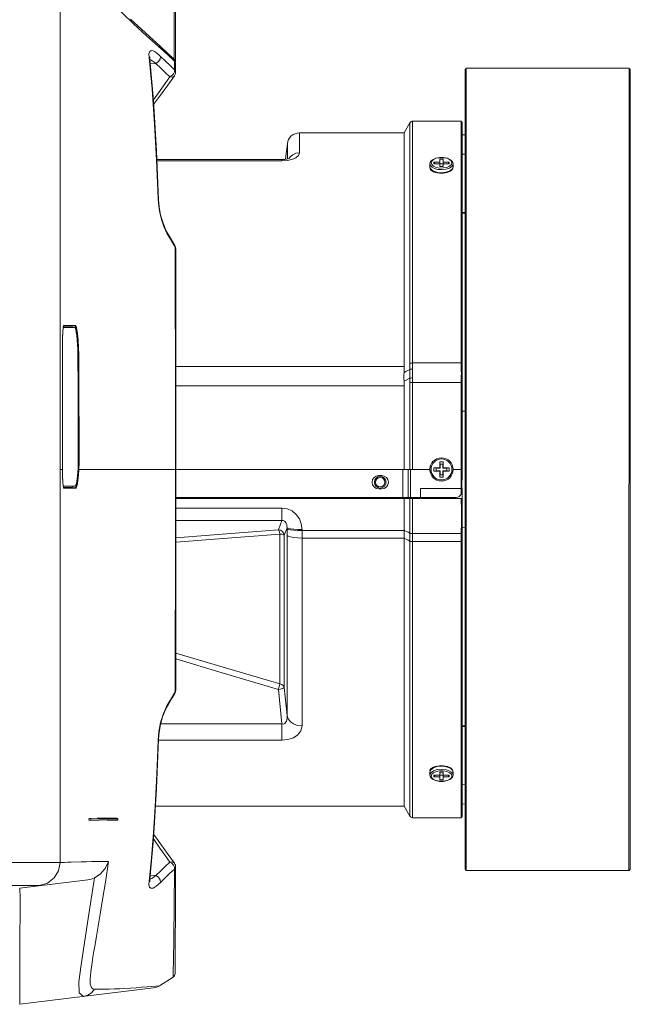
# Model space of a CAD drawing. Header units: millimetres. Extents: x 3925 to 5043, y -86 to 778.
# Tile 20 of 256: x 4104 to 4130, y 355 to 397. Entities that reach past the tile are written whole.
import ezdxf

# ---------------------------------------------------------------- set-up
doc = ezdxf.new("R2010")
doc.units = ezdxf.units.MM
doc.header["$LTSCALE"] = 46.255
for name, color, linetype in [('H30K-FRONT-CDXF_CONTINUOUS_LINE', 7, 'CONTINUOUS'), ('H30K-IR-MYLADXF_CONTINUOUS_LINE', 7, 'CONTINUOUS'), ('H30K-TOP-COVDXF_CONTINUOUS_LINE', 7, 'CONTINUOUS'), ('PJ-LENS-B10RDXF_CONTINUOUS_LINE', 7, 'CONTINUOUS')]:
    doc.layers.add(name, color=color, linetype=linetype)

msp = doc.modelspace()

# ---------------------------------------------------------------- linework, layer by layer
at = {"layer": 'H30K-FRONT-CDXF_CONTINUOUS_LINE', "color": 7, "linetype": 'Continuous', "lineweight": 0}
for p, q in [((4105.982, 361.0692), (4105.982, 400.7213)), ((4110.6108, 395.7993), (4110.3281, 396.0579)), ((4109.8067, 395.6825), (4109.8045, 395.8435)), ((4109.9356, 394.3247), (4109.8067, 395.6825)), ((4109.8067, 395.6825), (4109.8385, 395.6061)), ((4109.8349, 395.685), (4109.837, 395.7088)), ((4109.8385, 395.6061), (4109.8349, 395.685)), ((4109.9945, 393.8343), (4109.8385, 395.6061)), ((4109.8397, 395.5923), (4109.8649, 395.5829)), ((4109.8649, 395.5829), (4109.9481, 395.5383)), ((4109.9481, 395.5383), (4110.0283, 395.4864)), ((4110.0283, 395.4864), (4110.1046, 395.4304)), ((4110.2254, 395.8055), (4110.3012, 395.7334)), ((4110.3012, 395.7334), (4110.5092, 395.5282)), ((4110.5092, 395.5282), (4110.709, 395.3357)), ((4110.8972, 395.5346), (4110.6108, 395.7993)), ((4110.8999, 395.1558), (4110.8972, 395.5346)), ((4110.9344, 395.4822), (4110.8972, 395.5346)), ((4110.9427, 395.4396), (4110.9344, 395.4822)), ((4109.8549, 395.4204), (4110.1046, 395.4304)), ((4110.709, 395.3357), (4110.8999, 395.1558)), ((4110.9435, 395.0448), (4110.9428, 395.4396)), ((4110.6105, 394.5018), (4110.8959, 394.8979)), ((4110.7895, 394.9076), (4110.7077, 394.8533)), ((4110.8091, 394.8462), (4110.7077, 394.8533)), ((4110.886, 394.8845), (4110.8091, 394.8462)), ((4110.8969, 394.8974), (4110.886, 394.8845)), ((4110.8973, 394.898), (4110.8969, 394.8974)), ((4110.2947, 394.063), (4110.6105, 394.5018)), ((4110.005, 393.6603), (4110.2947, 394.063)), ((4110.2237, 389.3008), (4110.1974, 389.6058)), ((4110.1974, 389.6058), (4110.2139, 389.5643)), ((4110.2415, 389.2593), (4110.2139, 389.5643)), ((4110.5758, 388.1312), (4110.4445, 388.4128)), ((4110.5592, 388.2127), (4110.5006, 388.3261)), ((4110.6329, 388.0846), (4110.5592, 388.2127)), ((4110.5758, 388.1312), (4110.5594, 388.2123)), ((4110.6969, 387.9198), (4110.5758, 388.1312)), ((4110.8145, 387.7717), (4110.6329, 388.0846)), ((4110.8155, 387.7142), (4110.6969, 387.9198)), ((4110.9151, 387.5995), (4110.8145, 387.7717)), ((4110.9314, 387.5144), (4110.8155, 387.7142)), ((4110.926, 387.579), (4110.9151, 387.5995)), ((4110.9314, 387.5144), (4110.9151, 387.5995)), ((4110.9535, 387.4591), (4110.926, 387.579)), ((4110.9333, 386.5616), (4110.9314, 387.5144)), ((4106.1262, 384.1276), (4106.4832, 384.1276)), ((4106.1264, 384.1289), (4106.1274, 384.1334)), ((4106.1274, 384.1334), (4106.1324, 384.1494)), ((4106.612, 384.1434), (4106.1305, 384.1433)), ((4106.1425, 384.1681), (4106.1349, 384.1604)), ((4106.6338, 384.1683), (4106.1425, 384.1681)), ((4106.612, 384.1434), (4106.4832, 384.1276)), ((4106.0799, 382.8776), (4106.0794, 380.7713)), ((4106.7615, 382.8775), (4106.7833, 382.8777)), ((4106.7833, 382.8777), (4106.7819, 382.9941)), ((4106.0793, 378.4526), (4106.0797, 378.2978)), ((4106.7788, 378.4526), (4106.8006, 378.4526)), ((4106.0833, 377.9713), (4106.0811, 377.9713)), ((4106.0855, 377.8593), (4106.0833, 377.9718)), ((4106.0833, 377.9718), (4106.0833, 377.9713)), ((4106.0855, 377.8593), (4106.088, 377.7619)), ((4109.8516, 377.971), (4110.9573, 377.9713)), ((4106.0934, 377.6011), (4106.0963, 377.533)), ((4106.0991, 377.4777), (4106.0935, 377.5992)), ((4106.1193, 377.2365), (4106.1122, 377.2958)), ((4106.1139, 377.2779), (4106.1181, 377.2432)), ((4106.1254, 377.2026), (4106.4984, 377.2026)), ((4106.1296, 377.1868), (4106.6273, 377.1867)), ((4106.1365, 377.1654), (4106.1415, 377.162)), ((4106.1415, 377.162), (4106.6491, 377.1619)), ((4106.4984, 377.2026), (4106.5345, 377.2525)), ((4106.4984, 377.2026), (4106.6273, 377.1867)), ((4110.9535, 368.4836), (4110.9552, 371.428)), ((4110.8159, 368.2291), (4110.9314, 368.4282)), ((4110.9313, 368.4282), (4110.915, 368.3429)), ((4110.924, 368.3595), (4110.9535, 368.4836)), ((4110.9314, 368.4282), (4110.9474, 368.4544)), ((4110.9474, 368.4544), (4110.9535, 368.4836)), ((4110.5758, 367.8114), (4110.6973, 368.0235)), ((4110.6248, 367.8439), (4110.8063, 368.1568)), ((4110.6973, 368.0235), (4110.8159, 368.2291)), ((4110.8063, 368.1568), (4110.915, 368.3429)), ((4110.915, 368.3429), (4110.924, 368.3595)), ((4110.4252, 367.4788), (4110.5758, 367.8114)), ((4110.4955, 367.6056), (4110.5592, 367.73)), ((4110.6248, 367.8439), (4110.5592, 367.73)), ((4110.5758, 367.8114), (4110.5594, 367.7303)), ((4110.1974, 366.3368), (4110.2301, 366.6885)), ((4110.1245, 364.25), (4110.2139, 366.3784)), ((4110.1974, 366.3368), (4110.2139, 366.3784)), ((4110.2139, 366.3784), (4110.2385, 366.6616)), ((4107.2314, 362.9713), (4107.225, 362.8963)), ((4107.6638, 362.8961), (4107.225, 362.8963)), ((4107.3125, 362.9558), (4107.3077, 362.8991)), ((4108.0136, 362.8944), (4107.3077, 362.8991)), ((4107.3125, 362.9558), (4107.6642, 362.9543)), ((4107.5735, 362.9713), (4107.9565, 362.9713)), ((4107.6642, 362.9543), (4108.0224, 362.9519)), ((4107.9565, 362.9713), (4108.4128, 362.9713)), ((4108.4596, 362.8912), (4108.0136, 362.8944)), ((4108.0224, 362.9519), (4108.4707, 362.9482)), ((4108.4509, 362.9581), (4108.4134, 362.9713)), ((4108.4596, 362.8912), (4108.4707, 362.9482)), ((4110.005, 362.2823), (4110.019, 362.5125)), ((4109.9924, 362.0811), (4110.273, 361.691)), ((4110.8967, 361.0437), (4110.5906, 361.4684)), ((4101.4322, 361.068), (4105.982, 361.0692)), ((4105.9819, 361.0692), (4105.9871, 361.0694)), ((4105.9871, 361.0694), (4106.1787, 361.0745)), ((4110.8096, 361.095), (4110.7078, 361.0893)), ((4110.7886, 361.0343), (4110.7078, 361.0893)), ((4110.8861, 361.0566), (4110.8096, 361.095)), ((4110.8968, 361.0437), (4110.8861, 361.0566)), ((4110.8978, 361.0445), (4110.8973, 361.0453)), ((4110.9392, 360.9509), (4110.9447, 360.9008)), ((4110.9397, 358.9966), (4110.9435, 360.8978)), ((4110.9441, 360.8978), (4110.9441, 360.8958)), ((4110.9447, 360.8975), (4110.9447, 360.8998)), ((4104.2463, 359.9713), (4107.1751, 360.3309)), ((4109.8067, 360.2602), (4109.8385, 360.3366)), ((4109.8351, 360.2527), (4109.8385, 360.3366)), ((4109.8549, 360.5222), (4110.1046, 360.5122)), ((4103.482, 360.0759), (4104.3122, 360.0774)), ((4104.2651, 359.5409), (4104.2463, 359.9713)), ((4104.9188, 360.0772), (4105.1039, 360.0766)), ((4110.3012, 360.2092), (4110.1187, 360.0498)), ((4110.8442, 356.3935), (4110.8539, 356.8488)), ((4110.9275, 356.2955), (4110.928, 356.5978)), ((4110.9275, 356.2955), (4110.928, 356.597)), ((4110.2524, 355.7679), (4110.8396, 356.1353)), ((4104.2463, 354.9713), (4109.9971, 355.6774)), ((4104.2463, 354.9713), (4104.2466, 355.248)), ((4104.2466, 355.248), (4104.2471, 355.5458))]:
    msp.add_line(p, q, dxfattribs=at)
for points in [[(4110.3281, 396.0579), (4109.7033, 396.6239), (4109.1447, 397.1337), (4108.659, 397.5946), (4108.2433, 398.0174), (4107.8849, 398.4129), (4107.5673, 398.7952), (4107.2846, 399.167), (4107.0377, 399.5222), (4106.8334, 399.844), (4106.6691, 400.1259), (4106.5381, 400.3587), (4106.4336, 400.5319)], [(4109.8045, 395.8435), (4109.8396, 395.9446), (4109.903, 395.9811), (4109.9807, 395.9701)], [(4109.9807, 395.9701), (4110.0633, 395.9299), (4110.1457, 395.8725), (4110.2254, 395.8055)], [(4110.3012, 395.7334), (4110.2874, 395.6209), (4110.2146, 395.5086), (4110.1046, 395.4304)], [(4110.1046, 395.4304), (4110.3139, 395.2251), (4110.5148, 395.0326), (4110.7064, 394.8532)], [(4110.9001, 395.1559), (4110.895, 395.0734), (4110.856, 394.9859), (4110.7895, 394.9076)], [(4110.9001, 395.1559), (4110.9363, 395.0933), (4110.9443, 395.0451)], [(4110.7064, 394.8532), (4110.3561, 394.3669), (4109.9921, 393.8612)], [(4110.8975, 394.8982), (4110.9225, 394.9417), (4110.9388, 394.9917), (4110.9443, 395.042)], [(4110.1974, 389.6058), (4110.1271, 391.289), (4110.0433, 392.8243), (4109.9356, 394.3247)], [(4110.2139, 389.5642), (4110.1254, 391.6733), (4109.9945, 393.8343)], [(4110.141, 391.2992), (4110.1245, 391.6925), (4110.0619, 392.7215)], [(4110.4445, 388.4128), (4110.3448, 388.7133), (4110.2735, 389.0059), (4110.2237, 389.3008)], [(4110.5006, 388.3261), (4110.3937, 388.5987), (4110.3032, 388.9244), (4110.2415, 389.2593)], [(4110.9535, 387.4591), (4110.9533, 387.4635), (4110.9477, 387.4876), (4110.9314, 387.5144)], [(4110.9573, 377.9713), (4110.9567, 381.1314), (4110.9552, 384.4926), (4110.9535, 387.4591)], [(4110.9418, 377.9713), (4110.9416, 379.0802), (4110.9411, 380.188), (4110.9403, 381.2886), (4110.9393, 382.3805), (4110.938, 383.4621), (4110.9366, 384.5277), (4110.935, 385.5646), (4110.9333, 386.5616)], [(4106.0802, 383.0076), (4106.0817, 383.1963), (4106.0843, 383.3759), (4106.0881, 383.5425), (4106.0928, 383.6926), (4106.0984, 383.8234), (4106.1048, 383.9331), (4106.1118, 384.0205), (4106.1191, 384.0857), (4106.1264, 384.1289)], [(4106.1176, 384.0764), (4106.1132, 384.0371), (4106.1092, 383.993)], [(4106.1349, 384.1604), (4106.1283, 384.1401), (4106.1226, 384.1111), (4106.1176, 384.0764)], [(4106.5183, 384.0777), (4106.5088, 384.1041), (4106.4832, 384.1276)], [(4106.612, 384.1434), (4106.6231, 384.1476), (4106.631, 384.1566), (4106.6338, 384.1683)], [(4106.6966, 383.8903), (4106.6879, 383.9417), (4106.679, 383.9878), (4106.6698, 384.0281), (4106.6605, 384.0626), (4106.6511, 384.0911), (4106.6415, 384.1135), (4106.6318, 384.1299), (4106.6219, 384.1399), (4106.612, 384.1434)], [(4106.7184, 383.9101), (4106.7097, 383.9625), (4106.7008, 384.0095), (4106.6917, 384.0507), (4106.6823, 384.0859), (4106.6729, 384.115), (4106.6633, 384.1378), (4106.6536, 384.1545), (4106.6437, 384.1648), (4106.6338, 384.1683)], [(4106.1092, 383.993), (4106.1055, 383.944), (4106.102, 383.8904), (4106.0988, 383.8324), (4106.0959, 383.77), (4106.0931, 383.7029), (4106.0906, 383.6302), (4106.0883, 383.5511), (4106.0861, 383.4642), (4106.0841, 383.3671), (4106.0824, 383.2584), (4106.0811, 383.1381), (4106.0802, 383.0084), (4106.0799, 382.8776)], [(4106.7446, 383.4036), (4106.7391, 383.488), (4106.7332, 383.5665), (4106.7268, 383.6398), (4106.7199, 383.7085), (4106.7126, 383.7732), (4106.7048, 383.8339), (4106.6966, 383.8903)], [(4106.7372, 383.7666), (4106.7344, 383.7907), (4106.7266, 383.8526), (4106.7184, 383.9101)], [(4106.7758, 383.2183), (4106.7714, 383.3204), (4106.7664, 383.4139), (4106.7609, 383.5), (4106.755, 383.58), (4106.7486, 383.6547), (4106.7417, 383.7247), (4106.7372, 383.7666)], [(4106.7541, 383.2117), (4106.7496, 383.3119), (4106.7446, 383.4036)], [(4106.7615, 382.8775), (4106.7601, 382.9917), (4106.7576, 383.1034), (4106.7541, 383.2117)], [(4106.7819, 382.9941), (4106.7794, 383.1079), (4106.7758, 383.2183)], [(4106.7788, 378.4526), (4106.7781, 378.9121), (4106.7772, 379.327), (4106.7761, 379.7074), (4106.7749, 380.0712), (4106.7735, 380.4512), (4106.7718, 380.8559), (4106.7699, 381.2924), (4106.7676, 381.7693), (4106.7648, 382.2949), (4106.7615, 382.8775)], [(4106.8006, 378.4526), (4106.7999, 378.9121), (4106.7989, 379.327), (4106.7979, 379.7075), (4106.7967, 380.0713), (4106.7952, 380.4512), (4106.7936, 380.856), (4106.7917, 381.2925), (4106.7894, 381.7694), (4106.7866, 382.295), (4106.7833, 382.8777)], [(4106.0794, 380.7713), (4106.0793, 379.9422), (4106.0793, 379.1391), (4106.0793, 378.4526)], [(4106.0797, 378.2978), (4106.081, 378.1392), (4106.0833, 377.9713)], [(4106.7677, 377.9804), (4106.7716, 378.0692), (4106.7747, 378.1573), (4106.7769, 378.2481), (4106.7784, 378.345), (4106.7788, 378.4526)], [(4106.7894, 377.9713), (4106.7934, 378.0618), (4106.7964, 378.1517), (4106.7987, 378.2441), (4106.8001, 378.343), (4106.8006, 378.4526)], [(4106.0811, 377.9713), (4106.0068, 377.9707), (4105.982, 377.9713)], [(4106.0935, 377.5992), (4106.0887, 377.739), (4106.0848, 377.8949)], [(4106.088, 377.7619), (4106.0906, 377.6767), (4106.0934, 377.6011)], [(4106.7215, 377.4724), (4106.7297, 377.5315), (4106.7374, 377.5949), (4106.7447, 377.6632), (4106.7514, 377.7368), (4106.7575, 377.8147), (4106.763, 377.8962), (4106.7677, 377.9804)], [(4106.7433, 377.4534), (4106.7515, 377.5136), (4106.7592, 377.5782), (4106.7664, 377.6479), (4106.7732, 377.723), (4106.7793, 377.8024), (4106.7848, 377.8854), (4106.7894, 377.9713)], [(4106.7677, 377.9804), (4106.778, 377.9786), (4106.7858, 377.9753), (4106.7894, 377.9713)], [(4109.8516, 377.971), (4108.8824, 377.971), (4108.0453, 377.9716), (4107.3488, 377.9717), (4106.7894, 377.9713)], [(4110.9314, 368.4282), (4110.9333, 369.3821), (4110.935, 370.3804), (4110.9366, 371.4186), (4110.938, 372.4854), (4110.9393, 373.5683), (4110.9403, 374.6616), (4110.9411, 375.7646), (4110.9416, 376.8705), (4110.9418, 377.9713)], [(4110.9552, 371.428), (4110.9567, 374.7884), (4110.9573, 377.9713)], [(4106.0963, 377.533), (4106.0994, 377.471), (4106.1027, 377.4148), (4106.1062, 377.3639), (4106.11, 377.3182), (4106.1139, 377.2779)], [(4106.1122, 377.2958), (4106.1054, 377.3762), (4106.0991, 377.4777)], [(4106.6273, 377.1867), (4106.6403, 377.1919), (4106.6526, 377.2062), (4106.6641, 377.2278), (4106.6748, 377.2553), (4106.6848, 377.2879), (4106.6944, 377.3258), (4106.7037, 377.369), (4106.7128, 377.418), (4106.7215, 377.4724)], [(4106.6491, 377.1619), (4106.6621, 377.1671), (4106.6744, 377.1818), (4106.6859, 377.2039), (4106.6966, 377.2319), (4106.7066, 377.2652), (4106.7162, 377.3038), (4106.7255, 377.3479), (4106.7346, 377.3978), (4106.7433, 377.4534)], [(4106.1181, 377.2432), (4106.1224, 377.2144), (4106.1269, 377.1918), (4106.1316, 377.1754), (4106.1365, 377.1654)], [(4106.1316, 377.1805), (4106.1263, 377.1977), (4106.1193, 377.2365)], [(4106.6273, 377.1867), (4106.6384, 377.1825), (4106.6463, 377.1735), (4106.6491, 377.1619)], [(4110.2385, 366.6616), (4110.2986, 366.9979), (4110.3883, 367.3276), (4110.4955, 367.6056)], [(4110.2301, 366.6885), (4110.3064, 367.0832), (4110.4252, 367.4788)], [(4109.8067, 360.2602), (4109.9057, 361.268), (4109.9924, 362.3564), (4110.0653, 363.4837), (4110.1235, 364.5787), (4110.1672, 365.5589), (4110.1974, 366.3368)], [(4109.8385, 360.3366), (4109.9932, 362.0907), (4110.1245, 364.25)], [(4107.3077, 362.8991), (4107.2956, 362.8988), (4107.2246, 362.8963)], [(4107.231, 362.9713), (4107.2746, 362.9625), (4107.3007, 362.9576), (4107.3125, 362.9558)], [(4108.4707, 362.9482), (4108.4687, 362.9508), (4108.4509, 362.9581)], [(4110.5906, 361.4684), (4110.1988, 362.0128), (4110.0049, 362.2825)], [(4110.273, 361.691), (4110.4998, 361.3761), (4110.7064, 361.0894)], [(4105.982, 361.0692), (4105.9171, 360.7149), (4105.7309, 360.4065), (4105.4476, 360.1842), (4105.1038, 360.0766)], [(4106.1787, 361.0745), (4106.2973, 361.0778), (4106.459, 361.0829), (4106.8879, 361.0972)], [(4106.8879, 361.0972), (4107.1121, 361.1039), (4107.3309, 361.1088), (4107.5522, 361.1122), (4107.793, 361.1148), (4108.0686, 361.1182)], [(4107.4568, 360.4078), (4107.7087, 360.5638), (4107.9273, 360.808), (4108.0686, 361.1182)], [(4107.5449, 357.901), (4107.6185, 358.3313), (4107.7061, 358.8487), (4107.8095, 359.4719), (4107.9302, 360.2218), (4108.0686, 361.1182)], [(4110.7064, 361.0894), (4110.5116, 360.9069), (4110.3107, 360.7144), (4110.1046, 360.5122)], [(4110.8999, 360.7868), (4110.7058, 360.6038), (4110.506, 360.4113), (4110.3012, 360.2092)], [(4110.9009, 360.7863), (4110.8947, 360.8681), (4110.8555, 360.9558), (4110.7886, 361.0343)], [(4110.8539, 356.8488), (4110.8599, 357.1548), (4110.866, 357.5046), (4110.8719, 357.8911), (4110.8774, 358.3093), (4110.8825, 358.7556), (4110.8873, 359.2275), (4110.8918, 359.7236), (4110.896, 360.2433), (4110.8999, 360.7868)], [(4110.8969, 361.0436), (4110.9222, 360.9998), (4110.9386, 360.9494), (4110.9441, 360.8963)], [(4110.8981, 361.0442), (4110.9229, 361.0009), (4110.9392, 360.9509)], [(4110.9441, 360.8958), (4110.9365, 360.8493), (4110.9009, 360.7863)], [(4110.9447, 360.8998), (4110.9435, 360.9177), (4110.9412, 360.9244)], [(4107.4568, 360.4078), (4107.2227, 358.8539), (4107.0305, 357.626), (4106.8826, 356.6653), (4106.7913, 355.9307), (4106.8016, 355.4634), (4106.9947, 355.3088)], [(4107.4568, 360.4078), (4107.3197, 360.3594), (4107.1747, 360.3309)], [(4110.1046, 360.5122), (4109.9208, 360.3885), (4109.84, 360.3537)], [(4110.3012, 360.2092), (4110.2874, 360.3217), (4110.2146, 360.434), (4110.1046, 360.5122)], [(4104.3122, 360.0774), (4104.6892, 360.0775), (4104.9188, 360.0772)], [(4110.1187, 360.0498), (4109.9812, 359.9727), (4109.8871, 359.9649), (4109.8311, 360.0105), (4109.804, 360.1032), (4109.8067, 360.2602)], [(4109.8278, 360.2506), (4109.8361, 360.2347), (4109.8351, 360.2527)], [(4104.2471, 355.5458), (4104.2479, 355.9163), (4104.2489, 356.3416), (4104.2504, 356.8252), (4104.2525, 357.3897), (4104.2555, 358.0414), (4104.2596, 358.7648), (4104.2651, 359.5409)], [(4110.928, 356.597), (4110.9341, 357.4996), (4110.9397, 358.9966)], [(4107.4564, 355.6187), (4107.3823, 355.6429), (4107.3322, 355.6915), (4107.3004, 355.7599), (4107.2825, 355.8445), (4107.2749, 355.9451), (4107.276, 356.0652), (4107.2853, 356.2092), (4107.3028, 356.378), (4107.3275, 356.5686), (4107.3578, 356.7759), (4107.3931, 357.0004), (4107.4343, 357.2512), (4107.4839, 357.5453), (4107.5449, 357.901)], [(4110.8396, 356.1353), (4110.8399, 356.1636), (4110.8413, 356.2496), (4110.8442, 356.3935)], [(4109.7241, 355.7233), (4109.4955, 355.7048), (4109.2524, 355.6862), (4109.0077, 355.6687), (4108.7733, 355.6534), (4108.5447, 355.6404), (4108.3156, 355.6296), (4108.089, 355.6216), (4107.8676, 355.617), (4107.6551, 355.616), (4107.4564, 355.6187)], [(4110.2524, 355.7679), (4110.0975, 355.7547), (4109.929, 355.7404), (4109.7241, 355.7233)], [(4106.9946, 355.3088), (4107.1783, 355.3615), (4107.3373, 355.4682), (4107.4557, 355.6188)]]:
    msp.add_lwpolyline(points, dxfattribs=at)
for centre, radius, start, end in [((4110.7404, 356.2939), 0.1871, 302.04063, 0.47456), ((4109.921, 356.2978), 0.625, 277, 302.02975)]:
    msp.add_arc(centre, radius, start, end, dxfattribs=at)
at = {"layer": 'H30K-IR-MYLADXF_CONTINUOUS_LINE', "color": 7, "linetype": 'Continuous', "lineweight": 0}
for p, q in [((4106.1182, 384.0776), (4106.2568, 384.0776)), ((4106.2568, 384.0776), (4106.608, 384.0782)), ((4106.1174, 377.2525), (4106.4984, 377.2525)), ((4106.4984, 377.2525), (4106.6208, 377.2525)), ((4106.6208, 377.2525), (4106.6227, 377.2526))]:
    msp.add_line(p, q, dxfattribs=at)
for points in [[(4106.7187, 383.55), (4106.7012, 383.7276), (4106.6806, 383.874), (4106.6576, 383.9846), (4106.6331, 384.0548), (4106.608, 384.0782)], [(4106.7462, 382.8783), (4106.7419, 383.1204), (4106.7324, 383.3459), (4106.7187, 383.55)], [(4106.7628, 378.4527), (4106.7591, 380.0385), (4106.7533, 381.4989), (4106.7462, 382.8783)], [(4106.6227, 377.2526), (4106.644, 377.2675), (4106.665, 377.3127), (4106.6839, 377.3804), (4106.701, 377.4669), (4106.7166, 377.5721), (4106.7307, 377.6982), (4106.7433, 377.8497), (4106.7535, 378.0273), (4106.7604, 378.2297), (4106.7628, 378.4527)]]:
    msp.add_lwpolyline(points, dxfattribs=at)
at = {"layer": 'H30K-TOP-COVDXF_CONTINUOUS_LINE', "color": 7, "linetype": 'Continuous', "lineweight": 0}
for p, q in [((4109.01, 397.3305), (4110.2967, 396.1599)), ((4110.2155, 396.16), (4110.2966, 396.16)), ((4110.2967, 396.1599), (4110.5858, 395.8946)), ((4110.5858, 395.8946), (4110.8934, 395.6124)), ((4110.8928, 395.8138), (4110.8934, 395.6124)), ((4110.9245, 395.5742), (4110.8934, 395.6124)), ((4110.8972, 395.5316), (4110.9398, 395.5316)), ((4110.9398, 395.5316), (4110.9245, 395.5742)), ((4110.9377, 395.4853), (4110.9413, 395.5128)), ((4110.9413, 395.5128), (4110.9398, 395.5316))]:
    msp.add_line(p, q, dxfattribs=at)
for points in [[(4110.8861, 398.617), (4110.8876, 398.3435), (4110.8888, 398.0668), (4110.8897, 397.7902), (4110.8902, 397.5163), (4110.8905, 397.2476), (4110.8906, 396.9861), (4110.8907, 396.7328), (4110.891, 396.4883), (4110.8914, 396.2531), (4110.8921, 396.0278), (4110.8928, 395.8138)], [(4110.9412, 395.5128), (4110.9399, 396.7092), (4110.9401, 397.8993), (4110.9381, 398.8375)]]:
    msp.add_lwpolyline(points, dxfattribs=at)
at = {"layer": 'PJ-LENS-B10RDXF_CONTINUOUS_LINE', "color": 7, "linetype": 'Continuous', "lineweight": 0}
for p, q in [((4123.397, 395.1638), (4123.447, 395.2138)), ((4123.397, 395.1638), (4123.397, 360.7788)), ((4130.447, 395.2213), (4123.447, 395.2213)), ((4123.447, 360.7251), (4123.447, 395.2176)), ((4130.447, 377.9713), (4130.447, 395.2176)), ((4130.497, 395.1638), (4130.447, 395.2138)), ((4130.497, 360.7788), (4130.497, 395.1638)), ((4121.1329, 392.9463), (4123.222, 392.9463)), ((4121.1329, 392.9463), (4121.1329, 382.5507)), ((4123.272, 392.8963), (4123.222, 392.9463)), ((4123.222, 392.9463), (4123.222, 382.5507)), ((4120.772, 392.4463), (4121.0246, 392.8838)), ((4121.0246, 382.5316), (4121.0246, 392.8838)), ((4123.272, 392.8963), (4123.272, 382.1182)), ((4120.772, 392.4463), (4116.2742, 392.4463)), ((4116.2742, 392.4463), (4116.2742, 391.5867)), ((4120.772, 392.4463), (4120.772, 382.3996)), ((4123.272, 392.3544), (4123.397, 392.3588)), ((4115.6787, 391.3113), (4115.7524, 391.9789)), ((4115.7524, 391.9789), (4115.7524, 391.3245)), ((4115.5199, 391.2992), (4110.1411, 391.2992)), ((4115.5199, 391.2453), (4110.1434, 391.2453)), ((4115.6006, 391.3019), (4115.5199, 391.2992)), ((4115.5199, 391.2453), (4115.5199, 391.2992)), ((4115.5199, 391.2453), (4115.7441, 391.2605)), ((4121.9973, 391.2928), (4122.134, 391.3539)), ((4122.134, 391.3539), (4122.2976, 391.3846)), ((4122.2976, 391.3846), (4122.4698, 391.384)), ((4122.3089, 391.3196), (4122.4522, 391.3196)), ((4122.3089, 391.1924), (4122.3089, 391.3196)), ((4122.4522, 391.3196), (4122.4522, 391.1924)), ((4123.272, 391.5248), (4123.397, 391.5263)), ((4121.8806, 390.9833), (4121.8806, 391.1132)), ((4121.8806, 390.9833), (4121.904, 390.9077)), ((4121.9087, 390.8896), (4121.8806, 390.9833)), ((4121.8857, 390.9663), (4121.8867, 390.9009)), ((4121.8867, 390.9009), (4121.9389, 390.8299)), ((4121.904, 390.9077), (4121.9744, 390.8376)), ((4121.9946, 390.8056), (4121.9087, 390.8896)), ((4121.9581, 391.079), (4121.9306, 391.1567)), ((4121.9389, 390.8299), (4121.9631, 390.8112)), ((4121.9581, 390.8242), (4121.9471, 390.852)), ((4122.0375, 391.0109), (4121.9581, 391.079)), ((4121.9631, 390.8112), (4122.0334, 390.7727)), ((4121.9744, 390.9675), (4122.0793, 390.9137)), ((4121.9744, 390.8376), (4122.0793, 390.7838)), ((4122.1572, 390.9612), (4122.0375, 391.0109)), ((4122.0545, 391.1924), (4122.3089, 391.1924)), ((4122.0545, 391.1207), (4122.0545, 391.1924)), ((4122.1009, 391.1207), (4122.0545, 391.1924)), ((4122.3089, 391.1207), (4122.0545, 391.1207)), ((4122.0793, 390.9137), (4122.2255, 390.8756)), ((4122.304, 390.9348), (4122.1572, 390.9612)), ((4122.2255, 390.8756), (4122.3895, 390.8633)), ((4122.4601, 390.9351), (4122.304, 390.9348)), ((4122.3131, 391.121), (4122.3089, 391.1924)), ((4122.3089, 390.9935), (4122.3089, 391.1207)), ((4122.4522, 390.9935), (4122.3089, 390.9935)), ((4122.3181, 391.1175), (4122.4431, 391.1175)), ((4122.3895, 390.8633), (4122.5619, 390.8803)), ((4122.4464, 391.0927), (4122.4431, 391.0362)), ((4122.4522, 391.1924), (4122.448, 391.121)), ((4122.4522, 391.1924), (4122.7066, 391.1924)), ((4122.7066, 391.1207), (4122.4522, 391.1207)), ((4122.4522, 391.1207), (4122.4522, 390.9935)), ((4122.6065, 390.962), (4122.4601, 390.9351)), ((4122.5619, 390.8803), (4122.7282, 390.9335)), ((4122.7247, 391.0116), (4122.6065, 390.962)), ((4122.7066, 391.1924), (4122.6602, 391.1207)), ((4122.7066, 391.1924), (4122.7066, 391.1207)), ((4122.8031, 391.0791), (4122.7247, 391.0116)), ((4122.7282, 390.8036), (4122.8384, 390.8829)), ((4122.8518, 390.8887), (4122.7639, 390.8038)), ((4122.8306, 391.1564), (4122.8031, 391.0791)), ((4122.8384, 390.8829), (4122.8806, 390.9833)), ((4122.8806, 390.9833), (4122.8518, 390.8887)), ((4122.8806, 391.1132), (4122.8806, 390.9833)), ((4122.129, 390.7442), (4121.9946, 390.8056)), ((4122.0334, 390.7727), (4122.1603, 390.7348)), ((4122.0681, 390.7729), (4122.0681, 390.7607)), ((4122.0681, 390.7729), (4122.0735, 390.7608)), ((4122.0793, 390.7838), (4122.2255, 390.7457)), ((4122.2913, 390.7126), (4122.129, 390.7442)), ((4122.2255, 390.7457), (4122.3895, 390.7334)), ((4122.4635, 390.712), (4122.2913, 390.7126)), ((4122.3895, 390.7334), (4122.5619, 390.7504)), ((4122.6271, 390.7427), (4122.4635, 390.712)), ((4122.5619, 390.7504), (4122.7282, 390.8036)), ((4122.7639, 390.8038), (4122.6271, 390.7427)), ((4123.397, 389.0214), (4123.272, 389.0242)), ((4123.272, 388.9922), (4123.397, 388.9928)), ((4110.9561, 382.3996), (4120.772, 382.3996)), ((4121.1329, 382.5507), (4123.222, 382.5507)), ((4123.2263, 382.3084), (4123.2316, 382.186)), ((4123.2308, 382.0094), (4123.2332, 382.0684)), ((4123.2716, 382.0037), (4123.2308, 382.0094)), ((4123.2316, 382.186), (4123.272, 382.1746)), ((4123.2335, 382.1273), (4123.2316, 382.186)), ((4123.2332, 382.0684), (4123.2335, 382.1273)), ((4123.2718, 382.0612), (4123.2676, 380.8231)), ((4123.272, 382.1182), (4123.2718, 382.0612)), ((4120.7724, 381.5658), (4110.9565, 381.5658)), ((4120.7699, 381.761), (4121.0221, 381.8945)), ((4120.7724, 381.5658), (4120.773, 377.9713)), ((4121.0243, 381.709), (4121.0248, 377.9713)), ((4123.222, 381.7176), (4121.1324, 381.7176)), ((4121.1324, 381.7176), (4121.1324, 377.9713)), ((4123.222, 381.7176), (4123.222, 377.1463)), ((4123.2676, 379.6395), (4123.2676, 380.8231)), ((4123.2676, 380.4717), (4123.397, 380.4762)), ((4123.27, 378.4532), (4123.2676, 379.6395)), ((4122.3089, 378.2973), (4122.4522, 378.2973)), ((4122.3089, 378.2973), (4122.3114, 378.2701)), ((4122.3089, 378.043), (4122.3089, 378.2973)), ((4122.3168, 378.2106), (4122.3181, 378.1963)), ((4122.3181, 378.1963), (4122.4431, 378.1963)), ((4122.3181, 378.0338), (4122.3181, 378.1963)), ((4122.4431, 378.1963), (4122.4442, 378.2087)), ((4122.4431, 378.1963), (4122.4431, 378.0338)), ((4122.4503, 378.2762), (4122.4522, 378.2973)), ((4122.4522, 378.2973), (4122.4522, 378.043)), ((4110.9573, 377.9713), (4121.054, 377.9713)), ((4119.6845, 377.7088), (4119.8095, 377.7088)), ((4120.722, 376.7713), (4120.722, 377.9713)), ((4120.9457, 377.9713), (4120.9457, 376.7713)), ((4121.054, 377.9713), (4121.1325, 377.9713)), ((4121.054, 377.9713), (4121.054, 376.7713)), ((4121.1325, 377.9713), (4121.8795, 377.9713)), ((4121.8996, 378.1074), (4121.8795, 377.9714)), ((4122.0545, 378.043), (4122.3089, 378.043)), ((4122.0744, 378.0412), (4122.0545, 378.043)), ((4122.0545, 377.8996), (4122.0545, 378.043)), ((4122.0545, 377.8996), (4122.0744, 377.9014)), ((4122.3089, 377.8996), (4122.0545, 377.8996)), ((4122.1421, 377.9076), (4122.1556, 377.9088)), ((4122.1556, 378.0338), (4122.1431, 378.0349)), ((4122.1556, 378.0338), (4122.3181, 378.0338)), ((4122.1556, 377.9088), (4122.1556, 378.0338)), ((4122.3181, 377.9088), (4122.1556, 377.9088)), ((4122.3181, 378.0338), (4122.3089, 378.043)), ((4122.3181, 377.9088), (4122.3089, 377.8996)), ((4122.3089, 377.6453), (4122.3089, 377.8996)), ((4122.3181, 377.7463), (4122.3166, 377.73)), ((4122.3181, 377.7463), (4122.3181, 377.9088)), ((4122.4431, 377.7463), (4122.3181, 377.7463)), ((4122.4522, 378.043), (4122.4431, 378.0338)), ((4122.4431, 378.0338), (4122.6056, 378.0338)), ((4122.6056, 377.9088), (4122.4431, 377.9088)), ((4122.4431, 377.9088), (4122.4522, 377.8996)), ((4122.4431, 377.9088), (4122.4431, 377.7463)), ((4122.4444, 377.7315), (4122.4431, 377.7463)), ((4122.4522, 378.043), (4122.7066, 378.043)), ((4122.7066, 377.8996), (4122.4522, 377.8996)), ((4122.4522, 377.8996), (4122.4522, 377.6453)), ((4122.618, 378.0349), (4122.6056, 378.0338)), ((4122.6056, 378.0338), (4122.6056, 377.9088)), ((4122.6056, 377.9088), (4122.6215, 377.9074)), ((4122.7066, 378.043), (4122.6867, 378.0412)), ((4122.6867, 377.9014), (4122.7066, 377.8996)), ((4122.7066, 378.043), (4122.7066, 377.8996)), ((4122.8806, 377.9713), (4123.272, 377.9713)), ((4123.2567, 377.0199), (4123.2648, 377.9713)), ((4122.3113, 377.6721), (4122.3089, 377.6453)), ((4122.4522, 377.6453), (4122.3089, 377.6453)), ((4122.4522, 377.6453), (4122.4497, 377.673)), ((4119.8095, 377.1338), (4119.6845, 377.1338)), ((4121.472, 377.1463), (4123.2294, 377.1463)), ((4121.472, 377.1463), (4121.472, 376.7713)), ((4123.2294, 376.9059), (4123.2294, 377.1463)), ((4123.2653, 377.0977), (4123.2653, 377.1463)), ((4123.2681, 376.7213), (4123.2653, 377.0977)), ((4110.957, 376.7213), (4120.772, 376.7213)), ((4110.9571, 376.7713), (4123.0075, 376.7713)), ((4120.772, 376.7213), (4121.0245, 376.7213)), ((4120.772, 363.4963), (4120.772, 376.7213)), ((4120.945, 376.7713), (4120.9427, 376.7213)), ((4120.9922, 376.7213), (4120.9946, 376.774)), ((4121.0245, 376.7213), (4121.1326, 376.7213)), ((4121.0245, 376.7213), (4121.0246, 363.0588)), ((4121.0434, 376.7718), (4121.0411, 376.7213)), ((4121.1326, 376.7211), (4123.222, 376.7211)), ((4121.1326, 376.7211), (4121.1327, 375.2221)), ((4121.1647, 376.7213), (4121.167, 376.7713)), ((4123.222, 376.7213), (4123.2712, 376.7213)), ((4123.2712, 376.7218), (4123.272, 375.6272)), ((4110.957, 376.3125), (4115.5182, 376.3125)), ((4115.5182, 376.3125), (4115.5182, 375.7751)), ((4115.5182, 375.7751), (4110.9569, 375.7751)), ((4115.5182, 375.7751), (4115.3673, 375.3805)), ((4123.272, 375.6272), (4123.272, 363.0463)), ((4115.432, 368.7568), (4115.432, 375.1922)), ((4115.6158, 375.145), (4115.7394, 375.4675)), ((4115.6158, 375.1451), (4115.6158, 368.5997)), ((4115.7401, 367.384), (4115.7401, 375.2318)), ((4116.3854, 375.3896), (4116.3862, 375.0195)), ((4120.772, 375.3437), (4116.3855, 375.3436)), ((4120.9407, 375.2685), (4120.772, 375.3437)), ((4121.0246, 375.2308), (4120.9407, 375.2685)), ((4121.1327, 375.2221), (4121.1327, 375.2125)), ((4123.2299, 375.2125), (4121.1327, 375.2125)), ((4121.1329, 367.4963), (4121.1327, 375.2125)), ((4123.397, 375.4664), (4123.272, 375.4707)), ((4120.772, 375.0194), (4116.3862, 375.0195)), ((4116.3862, 375.0195), (4116.3862, 366.9432)), ((4123.222, 374.8745), (4121.1328, 374.8746)), ((4123.222, 362.9963), (4123.222, 374.8746)), ((4112.9868, 369.4726), (4110.9544, 370.0775)), ((4112.9541, 369.2262), (4110.9543, 369.8265)), ((4115.3673, 368.5144), (4112.9541, 369.2262)), ((4115.432, 368.7568), (4112.9868, 369.4726)), ((4115.3673, 368.5144), (4115.5199, 367.0255)), ((4115.7404, 367.384), (4115.6158, 368.5997)), ((4121.1329, 362.9963), (4121.1329, 367.4963)), ((4115.5199, 367.0255), (4110.3061, 367.0255)), ((4115.5199, 367.0255), (4115.5199, 366.3348)), ((4123.397, 366.9498), (4123.272, 366.9504)), ((4123.272, 366.9184), (4123.397, 366.9212)), ((4115.5199, 366.3348), (4110.2139, 366.3348)), ((4121.9227, 365.0597), (4121.8806, 364.9593)), ((4121.8806, 364.9593), (4121.9093, 365.0539)), ((4121.8854, 365.0382), (4121.8865, 364.9789)), ((4121.9093, 365.0539), (4121.9973, 365.1388)), ((4122.0329, 365.139), (4121.9227, 365.0597)), ((4122.0309, 365.1688), (4121.9631, 365.1314)), ((4121.9973, 365.1388), (4122.134, 365.1999)), ((4122.1595, 365.2077), (4122.0309, 365.1688)), ((4122.1993, 365.1923), (4122.0329, 365.139)), ((4122.1993, 365.0624), (4122.0329, 365.0091)), ((4122.0681, 365.1697), (4122.0681, 365.1819)), ((4122.134, 365.1999), (4122.2976, 365.2306)), ((4122.1546, 364.9807), (4122.301, 365.0075)), ((4122.3716, 365.2092), (4122.1993, 365.1923)), ((4122.3716, 365.0793), (4122.1993, 365.0624)), ((4122.2976, 365.2306), (4122.4698, 365.23)), ((4122.301, 365.0075), (4122.4571, 365.0078)), ((4122.5356, 365.1969), (4122.3716, 365.2092)), ((4122.5356, 365.067), (4122.3716, 365.0793)), ((4122.4571, 365.0078), (4122.6039, 364.9814)), ((4122.4698, 365.23), (4122.6321, 365.1984)), ((4122.6819, 365.1588), (4122.5356, 365.1969)), ((4122.6819, 365.0289), (4122.5356, 365.067)), ((4122.7867, 365.1051), (4122.6819, 365.1588)), ((4122.7867, 364.9752), (4122.6819, 365.0289)), ((4122.8571, 365.0349), (4122.7867, 365.1051)), ((4122.8524, 365.053), (4122.8806, 364.9593)), ((4122.8806, 364.9593), (4122.8571, 365.0349)), ((4121.8806, 364.9593), (4121.8806, 364.8294)), ((4121.9087, 364.7356), (4121.8806, 364.8294)), ((4121.9946, 364.6516), (4121.9087, 364.7356)), ((4121.9306, 364.7862), (4121.9581, 364.8635)), ((4121.9581, 364.8635), (4122.0364, 364.931)), ((4122.0364, 364.931), (4122.1546, 364.9807)), ((4122.0545, 364.8219), (4122.3089, 364.8219)), ((4122.0545, 364.7502), (4122.0545, 364.8219)), ((4122.0545, 364.7502), (4122.1009, 364.8219)), ((4122.3089, 364.7502), (4122.0545, 364.7502)), ((4122.3089, 364.9491), (4122.4522, 364.9491)), ((4122.3089, 364.8219), (4122.3089, 364.9491)), ((4122.3131, 364.8217), (4122.3089, 364.7502)), ((4122.3089, 364.6231), (4122.3089, 364.7502)), ((4122.4522, 364.6231), (4122.3089, 364.6231)), ((4122.3181, 364.9064), (4122.3174, 364.8954)), ((4122.3181, 364.8917), (4122.3181, 364.9064)), ((4122.4431, 364.8251), (4122.3181, 364.8251)), ((4122.4431, 364.9064), (4122.4439, 364.8918)), ((4122.4431, 364.9064), (4122.4431, 364.8916)), ((4122.448, 364.8217), (4122.4522, 364.7502)), ((4122.4522, 364.9491), (4122.4522, 364.8219)), ((4122.4522, 364.8219), (4122.7066, 364.8219)), ((4122.7066, 364.7502), (4122.4522, 364.7502)), ((4122.4522, 364.7502), (4122.4522, 364.6231)), ((4122.6271, 364.5887), (4122.4635, 364.558)), ((4122.6039, 364.9814), (4122.7236, 364.9317)), ((4122.7639, 364.6499), (4122.6271, 364.5887)), ((4122.6602, 364.8219), (4122.7066, 364.7502)), ((4122.7066, 364.8219), (4122.7066, 364.7502)), ((4122.7236, 364.9317), (4122.803, 364.8636)), ((4122.803, 364.8636), (4122.8306, 364.7859)), ((4122.8806, 364.8294), (4122.8806, 364.9593)), ((4122.4635, 364.558), (4122.2913, 364.5586)), ((4123.397, 364.4163), (4123.272, 364.4178)), ((4120.772, 363.4963), (4110.0786, 363.4963)), ((4120.772, 363.4963), (4121.0246, 363.0588)), ((4123.272, 363.5882), (4123.397, 363.5838)), ((4121.1329, 362.9963), (4123.222, 362.9963)), ((4123.272, 363.0463), (4123.222, 362.9963)), ((4123.397, 360.7788), (4123.447, 360.7288)), ((4130.497, 360.7788), (4130.447, 360.7288)), ((4123.4545, 360.7213), (4130.447, 360.7213))]:
    msp.add_line(p, q, dxfattribs=at)
for points in [[(4115.8631, 391.3598), (4115.8582, 391.3571), (4115.8091, 391.3381), (4115.717, 391.316), (4115.6006, 391.3019)], [(4115.6787, 391.3115), (4115.6311, 391.3044), (4115.6145, 391.3036)], [(4115.7441, 391.2605), (4115.9483, 391.3046), (4116.1214, 391.3776), (4116.2338, 391.4721), (4116.2742, 391.5867)], [(4115.8302, 391.3463), (4115.8704, 391.4084), (4115.9851, 391.505), (4116.1241, 391.5661), (4116.2742, 391.5867)], [(4121.8806, 391.1132), (4121.9093, 391.2079), (4121.9973, 391.2928)], [(4121.9306, 391.1567), (4121.9581, 391.234), (4122.0364, 391.3015)], [(4122.0364, 391.3015), (4122.1546, 391.3511), (4122.301, 391.378), (4122.4571, 391.3783), (4122.6039, 391.3519), (4122.7236, 391.3022)], [(4122.4698, 391.384), (4122.6321, 391.3523), (4122.7666, 391.291)], [(4122.7236, 391.3022), (4122.803, 391.234), (4122.8306, 391.1564)], [(4122.7666, 391.291), (4122.8524, 391.207), (4122.8806, 391.1132)], [(4121.8806, 391.1132), (4121.904, 391.0376), (4121.9744, 390.9675)], [(4122.7282, 390.9335), (4122.8384, 391.0128), (4122.8806, 391.1132)], [(4120.772, 382.3996), (4120.7717, 382.3129), (4120.7708, 382.2258), (4120.7692, 382.1382)], [(4121.0246, 382.5316), (4121.0243, 382.4455), (4121.0233, 382.359), (4121.0217, 382.272)], [(4121.1329, 382.5507), (4121.0904, 382.5485), (4121.0529, 382.5419), (4121.0246, 382.5316)], [(4121.13, 382.2856), (4121.1316, 382.3744), (4121.1325, 382.4628), (4121.1329, 382.5507)], [(4123.222, 382.5507), (4123.2231, 382.43), (4123.2263, 382.3084)], [(4120.7692, 382.1382), (4120.7675, 382.0132), (4120.7677, 381.8874), (4120.7699, 381.761)], [(4120.7692, 382.1382), (4120.8536, 382.1831), (4120.9377, 382.2273), (4121.0217, 382.272)], [(4121.0217, 382.272), (4121.02, 382.1471), (4121.0202, 382.0212), (4121.0224, 381.8945)], [(4121.13, 382.2856), (4121.0872, 382.2846), (4121.0496, 382.2799), (4121.0217, 382.272)], [(4121.1302, 381.9079), (4121.1283, 382.0345), (4121.1282, 382.1604), (4121.13, 382.2856)], [(4123.2308, 382.0094), (4123.2259, 381.9125), (4123.223, 381.8152), (4123.222, 381.7176)], [(4120.7699, 381.761), (4120.7713, 381.6961), (4120.7721, 381.631), (4120.7724, 381.5658)], [(4121.0221, 381.8945), (4121.0233, 381.8328), (4121.024, 381.7709), (4121.0243, 381.709)], [(4121.1302, 381.9079), (4121.0881, 381.9056), (4121.05, 381.9009), (4121.0224, 381.8945)], [(4121.1324, 381.7176), (4121.0899, 381.7165), (4121.0524, 381.7135), (4121.0244, 381.709)], [(4121.1324, 381.7176), (4121.1321, 381.7811), (4121.1314, 381.8446), (4121.1302, 381.9079)], [(4123.272, 377.9713), (4123.271, 378.1319), (4123.271, 378.2924), (4123.27, 378.4532)], [(4130.4395, 360.7213), (4130.4395, 376.7411), (4130.4433, 377.9713)], [(4123.2567, 377.0199), (4123.2537, 376.9816), (4123.2445, 376.9429), (4123.2294, 376.9059)], [(4123.2299, 375.2125), (4123.2443, 375.704), (4123.2421, 376.207), (4123.222, 376.7211)], [(4115.5182, 376.3125), (4115.7433, 376.2816), (4115.9613, 376.1856), (4116.1358, 376.0402), (4116.2757, 375.8421), (4116.354, 375.6356), (4116.3854, 375.3896)], [(4115.5181, 375.7748), (4115.5706, 375.7706), (4115.6251, 375.7482), (4115.666, 375.7153), (4115.7014, 375.6656), (4115.7253, 375.6076), (4115.7359, 375.5605), (4115.7394, 375.4675)], [(4110.9567, 375.0292), (4112.953, 375.1897), (4115.3673, 375.3805)], [(4110.9567, 374.8493), (4112.9866, 375.0063), (4115.432, 375.1922)], [(4115.6158, 375.145), (4115.593, 375.2341), (4115.538, 375.3097), (4115.459, 375.3609), (4115.3673, 375.3808)], [(4115.432, 375.1924), (4115.416, 375.2761), (4115.3932, 375.3423), (4115.3673, 375.3805)], [(4115.6158, 375.1451), (4115.5856, 375.1659), (4115.5211, 375.1826), (4115.432, 375.1924)], [(4116.3853, 375.3899), (4116.1981, 375.3929), (4116.0267, 375.4032), (4115.8857, 375.4202), (4115.7871, 375.4422), (4115.7392, 375.4674)], [(4115.7392, 375.4674), (4115.7398, 375.3262), (4115.7401, 375.2318)], [(4116.3855, 375.3435), (4116.1987, 375.3463), (4116.0322, 375.3563), (4115.8913, 375.3728), (4115.7897, 375.3949), (4115.7394, 375.4209)], [(4121.1327, 375.2125), (4121.09, 375.2135), (4121.0525, 375.2165), (4121.0246, 375.221)], [(4123.222, 374.8745), (4123.2229, 374.9868), (4123.2255, 375.0994), (4123.2299, 375.2125)], [(4115.7401, 375.1378), (4115.7879, 375.1006), (4115.8827, 375.0686), (4116.0207, 375.0428), (4116.1933, 375.0258), (4116.3862, 375.0199)], [(4120.772, 375.0194), (4120.8577, 374.975), (4120.9419, 374.9324), (4121.0246, 374.8886)], [(4121.0246, 374.8886), (4121.0523, 374.8804), (4121.0902, 374.8759), (4121.1329, 374.8746)], [(4115.432, 368.7567), (4115.4161, 368.6874), (4115.393, 368.6008), (4115.3673, 368.5144)], [(4115.3674, 368.5144), (4115.4597, 368.5279), (4115.5384, 368.5486), (4115.593, 368.5737), (4115.6158, 368.5997)], [(4115.6158, 368.5997), (4115.586, 368.6684), (4115.522, 368.7236), (4115.432, 368.7568)], [(4115.5198, 367.0256), (4115.5876, 367.0253), (4115.6433, 367.049), (4115.6799, 367.0878), (4115.7125, 367.1487), (4115.7299, 367.2094), (4115.7396, 367.2783), (4115.7404, 367.384)], [(4115.7401, 367.384), (4115.7874, 367.2457), (4115.8825, 367.1254), (4116.0211, 367.0287), (4116.1946, 366.9652), (4116.3862, 366.9432)], [(4115.5199, 366.3348), (4115.7761, 366.3606), (4116.015, 366.4374), (4116.2096, 366.5637), (4116.3386, 366.7357), (4116.3862, 366.9432)], [(4122.0329, 365.0091), (4121.9227, 364.9298), (4121.8806, 364.8294)], [(4121.9631, 365.1314), (4121.9361, 365.1102), (4121.8854, 365.0382)], [(4121.947, 365.0903), (4121.9581, 365.1184), (4121.9673, 365.1268)], [(4122.6321, 365.1984), (4122.7666, 365.137), (4122.8524, 365.053)], [(4122.0375, 364.6405), (4121.9581, 364.7086), (4121.9306, 364.7862)], [(4122.2913, 364.5586), (4122.129, 364.5903), (4121.9946, 364.6516)], [(4122.7247, 364.6411), (4122.6065, 364.5915), (4122.4601, 364.5646), (4122.304, 364.5644), (4122.1572, 364.5907), (4122.0375, 364.6405)], [(4122.8306, 364.7859), (4122.8031, 364.7086), (4122.7247, 364.6411)], [(4122.8806, 364.8294), (4122.8518, 364.7348), (4122.7639, 364.6499)], [(4122.8806, 364.8294), (4122.8571, 364.905), (4122.7867, 364.9752)]]:
    msp.add_lwpolyline(points, dxfattribs=at)
for centre, radius in [((4122.3806, 377.9713), 0.5), ((4122.3806, 377.9713), 0.45), ((4119.747, 377.4213), 0.25), ((4119.747, 377.4213), 0.2)]:
    msp.add_circle(centre, radius, dxfattribs=at)
for centre, radius, start, end in [((4121.1329, 392.8213), 0.125, 90, 150), ((4116.2742, 391.9213), 0.525, 90, 173.7), ((4119.6845, 377.4213), 0.2875, 90, 270), ((4119.8095, 377.4213), 0.2875, 270, 90), ((4122.3045, 377.9713), 0.425, 179.99464, 195.25067), ((4121.1329, 363.1213), 0.125, 210, 270)]:
    msp.add_arc(centre, radius, start, end, dxfattribs=at)
msp.add_ellipse((4123.0075, 377.0213), major_axis=(0.2502, 0), ratio=0.9993908, start_param=-1.5707963, end_param=-0.4798574, dxfattribs=at)

doc.saveas('drawing.dxf')
